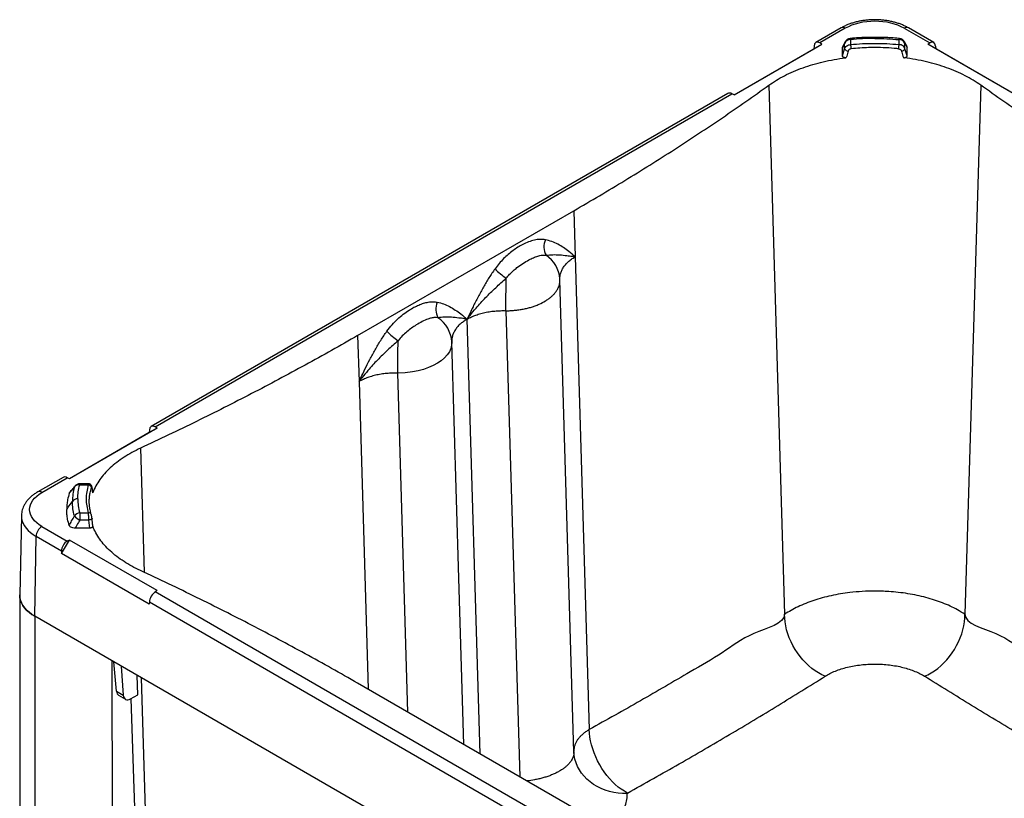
# Paper-space layout '1012-790 Hybird Padfoot' of a CAD drawing. Header units: millimetres. Extents: x 51 to 2966, y 67 to 3970.
# Tile 92 of 110: x 1310 to 2264, y 3217 to 3970. Entities that reach past the tile are written whole.
import ezdxf

# ---------------------------------------------------------------- set-up
doc = ezdxf.new("R2010")
doc.units = ezdxf.units.MM

psp = doc.layouts.new('1012-790 Hybird Padfoot')

# ---------------------------------------------------------------- linework, layer by layer
at = {"color": 7, "linetype": 'Continuous', "lineweight": 25}
for p, q in [((2105.75, 3962.5), (2081.27, 3948.37)), ((2109.75, 3962.11), (2085.13, 3947.89)), ((2166.84, 3962.11), (2191.46, 3947.89)), ((2195.32, 3948.37), (2170.84, 3962.5)), ((2002.16, 3897.68), (2087.01, 3946.66)), ((2079.31, 3942.37), (2087.01, 3946.66)), ((2087.01, 3946.66), (2085.13, 3947.89)), ((2109.1, 3942.36), (2109.1, 3947.52)), ((2114.9, 3951.15), (2114.9, 3946.35)), ((2161.69, 3951.15), (2161.69, 3946.35)), ((2167.49, 3942.36), (2167.49, 3947.52)), ((2189.58, 3946.66), (2191.46, 3947.89)), ((2274.43, 3897.68), (2189.58, 3946.66)), ((2197.28, 3942.37), (2189.58, 3946.66)), ((2002.02, 3897.75), (2079.31, 3942.37)), ((2079.47, 3944.74), (2079.31, 3942.37)), ((2106.95, 3943.45), (2107.27, 3944.61)), ((2106.95, 3935.35), (2106.95, 3943.45)), ((2106.95, 3935.35), (2109.1, 3942.36)), ((2169.64, 3935.35), (2167.49, 3942.36)), ((2169.64, 3943.45), (2169.32, 3944.61)), ((2169.64, 3935.35), (2169.64, 3943.45)), ((2197.12, 3944.74), (2197.28, 3942.37)), ((2274.57, 3897.75), (2197.28, 3942.37)), ((1995.89, 3899.08), (1437.8, 3576.9)), ((1441.66, 3576.43), (2000.03, 3898.76)), ((2002.16, 3897.68), (2000.03, 3898.76)), ((2035.77, 3907.05), (2050.99, 3395.1)), ((2240.82, 3907.05), (2225.6, 3395.1)), ((1637.64, 3664.77), (1846.99, 3785.63)), ((1846.99, 3785.63), (1848.31, 3741.09)), ((1848.31, 3741.09), (1861.91, 3283.63)), ((1637.64, 3664.77), (1638.96, 3620.24)), ((1443.54, 3575.2), (1358.69, 3526.21)), ((1435.85, 3570.9), (1443.54, 3575.2)), ((1443.54, 3575.2), (1441.66, 3576.43)), ((1435.85, 3570.9), (1358.55, 3526.28)), ((1436, 3573.27), (1435.85, 3570.9)), ((1352.42, 3527.61), (1327.94, 3513.48)), ((1331.94, 3513.08), (1356.56, 3527.3)), ((1358.69, 3526.21), (1356.56, 3527.3)), ((1377.24, 3521.42), (1368.6, 3521.42)), ((1368.6, 3520.32), (1376.91, 3520.32)), ((1358.8, 3512.85), (1358.36, 3512.1)), ((1381.15, 3512.56), (1381.19, 3513.11)), ((1312.12, 3490.53), (1310.48, 3414)), ((1368.6, 3493.31), (1368.6, 3486.33)), ((1368.6, 3493.31), (1376.91, 3493.31)), ((1331.94, 3480.13), (1356.56, 3465.91)), ((1377.53, 3486.33), (1368.6, 3486.33)), ((1378.28, 3478.51), (1377.53, 3486.33)), ((1325.12, 3393.23), (1326.28, 3470.44)), ((1350.91, 3456.23), (1326.28, 3470.44)), ((1378.28, 3478.51), (1364.25, 3478.51)), ((1350.99, 3453.82), (1358.69, 3467)), ((1358.69, 3467), (1356.56, 3465.91)), ((1443.54, 3418.02), (1358.69, 3467)), ((1350.91, 3456.23), (1350.99, 3453.82)), ((1435.85, 3404.84), (1350.99, 3453.82)), ((1310.48, 3413.64), (1310.48, 2892.37)), ((1443.54, 3418.02), (1441.66, 3416.79)), ((2000.03, 3094.45), (1441.66, 3416.79)), ((1436, 3407.1), (1435.85, 3404.84)), ((1436, 3407.1), (1994.37, 3084.76)), ((2102.94, 2944.21), (1325.12, 3393.23)), ((1399.52, 3350.29), (1325.12, 3393.23)), ((1325.12, 3393.23), (1325.12, 2871.95)), ((1399.52, 3350.29), (1401.49, 2827.87)), ((1404.14, 3320.65), (1401.75, 3349)), ((1408.72, 3344.97), (1410.78, 3316.82)), ((1424.76, 3317.23), (1424.33, 3335.96)), ((1846.99, 3207.58), (1637.64, 3328.44)), ((1417.89, 3313.4), (1424.76, 3317.23)), ((1406.23, 3316.74), (1412.82, 3312.94)), ((1847.08, 3261.65), (1847.04, 3262.47))]:
    psp.add_line(p, q, dxfattribs=at)
at = {"color": 8, "linetype": 'Continuous', "lineweight": 25}
for p, q in [((2138.3, 3953.36), (2138.3, 3952.26)), ((1781.13, 3688.88), (1794.54, 3237.86)), ((1756.14, 3260.03), (1743.64, 3680.67)), ((1686.21, 3300.4), (1676.46, 3628.45)), ((1638.96, 3620.24), (1647.81, 3322.57)), ((1427.31, 3555.79), (1430.88, 3435.74)), ((1428.06, 3333.81), (1441.32, 2902.94)), ((1404.14, 3320.65), (1410.78, 3316.82))]:
    psp.add_line(p, q, dxfattribs=at)
at = {"color": 7, "linetype": 'Continuous', "lineweight": 25, "flags": 128}
for points in [[(2166.84, 3962.11), (2163.9, 3963.64), (2160.72, 3965), (2157.32, 3966.18), (2153.74, 3967.16), (2150.01, 3967.93), (2146.17, 3968.48), (2142.25, 3968.82), (2138.3, 3968.93), (2134.34, 3968.82), (2130.42, 3968.48), (2126.58, 3967.93), (2122.85, 3967.16), (2119.27, 3966.18), (2115.87, 3965), (2112.69, 3963.64), (2109.75, 3962.11)], [(1781.13, 3688.88), (1781.14, 3692.4), (1781.16, 3696.12), (1781.2, 3699.99), (1781.25, 3703.99), (1781.31, 3708.06), (1781.38, 3712.16), (1781.46, 3716.25), (1781.55, 3720.29)], [(1847.06, 3262.12), (1840.27, 3490.57), (1833.49, 3718.71)], [(1676.46, 3628.45), (1676.47, 3631.97), (1676.49, 3635.69), (1676.52, 3639.56), (1676.57, 3643.56), (1676.63, 3647.63), (1676.7, 3651.73), (1676.78, 3655.82), (1676.87, 3659.86)], [(1728.81, 3659.07), (1728.79, 3658.66), (1728.79, 3658.66), (1728.79, 3658.66)], [(1740.38, 3269.13), (1735.59, 3430.14), (1728.81, 3658.28)], [(1331.94, 3480.13), (1329.28, 3481.82), (1326.92, 3483.66), (1324.88, 3485.62), (1323.19, 3487.69), (1321.85, 3489.84), (1320.89, 3492.06), (1320.31, 3494.32), (1320.11, 3496.61), (1320.31, 3498.89), (1320.89, 3501.15), (1321.85, 3503.37), (1323.19, 3505.52), (1324.88, 3507.59), (1326.92, 3509.55), (1329.28, 3511.39), (1331.94, 3513.08)], [(1356, 3496.61), (1357.56, 3498.82), (1360.39, 3502.81), (1361.48, 3504.36)], [(1325.12, 3393.23), (1322.18, 3395.09), (1319.52, 3397.09), (1317.18, 3399.21), (1315.16, 3401.45), (1313.49, 3403.77), (1312.18, 3406.17), (1311.24, 3408.63), (1310.67, 3411.13), (1310.48, 3413.64), (1310.48, 3414)], [(1310.48, 3414), (1310.48, 3413.64), (1310.67, 3411.13), (1311.24, 3408.63), (1312.18, 3406.17), (1313.49, 3403.77), (1315.16, 3401.45), (1317.18, 3399.21), (1319.52, 3397.09), (1322.18, 3395.09), (1325.12, 3393.23)], [(2090.24, 3335.26), (2086.97, 3336.72), (2083.73, 3338.47), (2080.52, 3340.51), (2077.39, 3342.81), (2074.34, 3345.37), (2071.4, 3348.15), (2068.59, 3351.16), (2065.94, 3354.35), (2063.45, 3357.71), (2061.15, 3361.22), (2059.05, 3364.85), (2057.17, 3368.58), (2055.52, 3372.38), (2054.11, 3376.21), (2052.95, 3380.07), (2052.06, 3383.91), (2051.43, 3387.72), (2051.07, 3391.45), (2050.99, 3395.1)], [(2186.35, 3335.26), (2189.62, 3336.72), (2192.87, 3338.47), (2196.07, 3340.51), (2199.2, 3342.81), (2202.25, 3345.37), (2205.19, 3348.15), (2208, 3351.16), (2210.65, 3354.35), (2213.14, 3357.71), (2215.44, 3361.22), (2217.54, 3364.85), (2219.42, 3368.58), (2221.07, 3372.38), (2222.48, 3376.21), (2223.64, 3380.07), (2224.53, 3383.91), (2225.16, 3387.72), (2225.52, 3391.45), (2225.6, 3395.1)], [(1433.29, 2886.6), (1428.12, 3033.27), (1420.98, 3235.87), (1418.24, 3313.59)], [(1898.82, 3222.22), (1895.84, 3223.86), (1892.88, 3225.79), (1889.95, 3228), (1887.06, 3230.47), (1884.25, 3233.18), (1881.54, 3236.11), (1878.93, 3239.25), (1876.45, 3242.56), (1874.12, 3246.03), (1871.96, 3249.63), (1869.97, 3253.34), (1868.18, 3257.13), (1866.59, 3260.98), (1865.22, 3264.85), (1864.08, 3268.71), (1863.17, 3272.55), (1862.5, 3276.34), (1862.08, 3280.04), (1861.91, 3283.63)]]:
    psp.add_lwpolyline(points, dxfattribs=at)
at = {"color": 8, "linetype": 'Continuous', "lineweight": 25, "flags": 128}
for points in [[(2109.1, 3947.52), (2109.3, 3948.35), (2109.6, 3949.06)], [(2114.9, 3951.15), (2114.77, 3951.55), (2114.65, 3951.86), (2114.52, 3952.08), (2114.41, 3952.2), (2114.33, 3952.22)], [(2161.69, 3951.15), (2161.82, 3951.55), (2161.95, 3951.86), (2162.07, 3952.08), (2162.18, 3952.2), (2162.26, 3952.22)], [(2167.49, 3947.52), (2167.29, 3948.35), (2166.99, 3949.06)], [(1728.78, 3658.28), (1728.64, 3655.46), (1727.85, 3652.27), (1726.45, 3649.15), (1724.41, 3646.12), (1721.78, 3643.21), (1718.61, 3640.49), (1714.96, 3638.01), (1710.85, 3635.75), (1706.35, 3633.77), (1701.4, 3632.04), (1696.14, 3630.63), (1690.67, 3629.56), (1683.62, 3628.73), (1676.46, 3628.45), (1676.46, 3628.45), (1676.46, 3628.45)], [(1363.96, 3519.22), (1363.77, 3518.96), (1363.48, 3518.36)], [(1368.6, 3520.32), (1368.6, 3520.82), (1368.6, 3521.17), (1368.6, 3521.37), (1368.6, 3521.42)], [(1380.47, 3517.48), (1380.52, 3517.98), (1380.51, 3518.12)], [(1312.12, 3490.48), (1312.11, 3490.19), (1312.3, 3487.75), (1312.85, 3485.34), (1313.76, 3482.96), (1315.03, 3480.64), (1316.65, 3478.39), (1318.59, 3476.23), (1320.86, 3474.17), (1323.43, 3472.24), (1326.28, 3470.44)], [(1380.52, 3487.66), (1380.52, 3487.57), (1380.42, 3487.34), (1380.19, 3487.11), (1379.83, 3486.89), (1379.36, 3486.69), (1378.8, 3486.53), (1378.18, 3486.41), (1377.53, 3486.33)], [(1898.58, 3221.9), (1894.2, 3221.88), (1889.85, 3222.18), (1885.55, 3222.81), (1881.34, 3223.75), (1877.25, 3225.01), (1873.31, 3226.57), (1869.55, 3228.41), (1866, 3230.54), (1862.69, 3232.92), (1859.64, 3235.54), (1856.88, 3238.38), (1854.43, 3241.43), (1852.3, 3244.64), (1850.52, 3248.01), (1849.09, 3251.51), (1848.03, 3255.1), (1847.35, 3258.76), (1847.08, 3261.65)]]:
    psp.add_lwpolyline(points, dxfattribs=at)
at = {"color": 8, "linetype": 'Continuous', "lineweight": 25}
for centre, radius, start, end in [((2107.42, 3958.92), 3.95, 53.76747, 114.89522), ((2169.17, 3958.92), 3.95, 65.10478, 126.23253), ((1803.44, 3717.4), 30.09, 4.42396, 56.5531), ((1329.6, 3509.9), 3.95, 53.76729, 114.89702), ((1377.36, 3490.72), 2.62, 22.25542, 99.83434)]:
    psp.add_arc(centre, radius, start, end, dxfattribs=at)
at = {"color": 7, "linetype": 'Continuous', "lineweight": 25}
for centre, radius, start, end in [((2114.57, 3945.23), 5.92, 86.79681, 157.34158), ((2114.9, 3946.25), 6, 95.46353, 152.01836), ((2098.56, 3942.19), 16.86, 0.31042, 14.26966), ((2178.03, 3942.19), 16.86, 165.73034, 179.68958), ((2162.02, 3945.23), 5.92, 22.65842, 93.20319), ((2161.69, 3946.25), 6, 27.98164, 84.53647), ((2112.58, 3943.93), 3.81, 204.31454, 270.13081), ((2164.01, 3943.93), 3.81, 269.86919, 335.68546), ((1835.62, 3750.71), 17.62, 157.20376, 207.76442), ((1816.13, 3772.77), 62.85, 223.62729, 236.61138), ((1730.94, 3690.29), 17.62, 157.20377, 207.76443), ((1698.82, 3657.03), 30.01, 3.12734, 56.5863), ((1711.46, 3712.34), 62.85, 223.62732, 236.61138), ((1367.8, 3514.72), 5.66, 81.89203, 139.94238), ((1368.6, 3515.42), 6, 90, 140.7466), ((1376.77, 3517.2), 3.12, 8.42692, 87.52745), ((1366.49, 3500.48), 6.34, 88.29444, 142.18665), ((1369.16, 3486.39), 6.94, 94.64424, 145.02528), ((1373.48, 3497.79), 12.46, 216.59412, 246.96428), ((1338.59, 3469.75), 12.33, 122.65237, 176.77049)]:
    psp.add_arc(centre, radius, start, end, dxfattribs=at)
for centre, major_axis, ratio, start_param, end_param in [((2084.77, 3941.15), (-3.25, 7.34), 0.573621, 5.559088, 7.112431), ((2191.82, 3941.15), (3.25, 7.34), 0.573621, 5.453939, 7.007282), ((2000.38, 3892.44), (-4.73, 6.49), 0.572404, 5.436906, 6.222223), ((1441.31, 3569.69), (-3.25, 7.34), 0.573621, 5.559088, 7.112431), ((1356.91, 3520.97), (-4.73, 6.49), 0.572404, 5.436906, 6.222223), ((1356.91, 3459.18), (3.99, 6.93), 0.648811, 0.784612, 2.337955), ((1441.31, 3410.46), (4.01, 6.93), 0.505952, 0.785745, 2.339088), ((1411.3, 3325.36), (5.1, 8.6), 0.589927, 2.450218, 3.14843), ((1417.95, 3321.53), (5.2, 8.55), 0.58222, 2.456695, 3.940225)]:
    psp.add_ellipse(centre, major_axis=major_axis, ratio=ratio, start_param=start_param, end_param=end_param, dxfattribs=at)
for points, knots in [([(2170.84, 3962.5), (2170.3, 3962.81), (2168.76, 3963.67), (2166.07, 3964.96), (2162.73, 3966.31), (2159.24, 3967.47), (2155.62, 3968.44), (2151.89, 3969.22), (2148.09, 3969.81), (2144.23, 3970.21), (2140.33, 3970.41), (2136.42, 3970.41), (2132.53, 3970.22), (2128.66, 3969.83), (2124.86, 3969.25), (2121.13, 3968.48), (2117.51, 3967.51), (2114, 3966.36), (2110.65, 3965.01), (2107.91, 3963.71), (2106.33, 3962.82), (2105.75, 3962.5)], [0, 0, 0, 0, 0.030103, 0.08567, 0.141143, 0.19651, 0.251739, 0.306826, 0.361789, 0.416657, 0.471464, 0.526249, 0.58105, 0.635896, 0.690826, 0.745884, 0.801107, 0.856529, 0.912177, 0.968057, 1, 1, 1, 1]), ([(2109.1, 3947.52), (2108.66, 3946.67), (2107.94, 3945.32), (2107.22, 3943.96), (2106.95, 3943.45)], [0, 0, 0, 0, 0.62213, 1, 1, 1, 1]), ([(2109.6, 3949.06), (2109.42, 3948.72), (2108.64, 3947.25), (2107.85, 3945.77), (2107.24, 3944.62)], [0, 0, 0, 0, 0.228114, 1, 1, 1, 1]), ([(2109.1, 3942.36), (2109.29, 3942.81), (2109.71, 3943.81), (2111.03, 3945.09), (2112.84, 3946.08), (2114.21, 3946.26), (2114.9, 3946.35)], [0, 0, 0, 0, 0.213094, 0.475791, 0.737934, 1, 1, 1, 1]), ([(2138.3, 3953.34), (2136.49, 3953.34), (2132.3, 3953.33), (2125.82, 3953.08), (2119.63, 3952.71), (2115.85, 3952.35), (2114.33, 3952.2)], [0, 0, 0, 0, 0.224815, 0.522893, 0.807968, 1, 1, 1, 1]), ([(2138.3, 3952.26), (2138.27, 3952.26), (2134.34, 3952.26), (2126.5, 3952.1), (2118.77, 3951.46), (2114.9, 3951.15)], [0, 0, 0, 0, 0.003247, 0.501624, 1, 1, 1, 1]), ([(2114.9, 3946.35), (2118.76, 3946.69), (2126.52, 3947.36), (2138.27, 3947.62), (2150.05, 3947.36), (2157.8, 3946.69), (2161.69, 3946.35)], [0, 0, 0, 0, 0.2490487, 0.5, 0.7490491, 1, 1, 1, 1]), ([(2162.26, 3952.21), (2161.92, 3952.25), (2159.27, 3952.52), (2154.33, 3952.88), (2147.43, 3953.22), (2142.1, 3953.35), (2139.06, 3953.35), (2138.3, 3953.35)], [0, 0, 0, 0, 0.0429501, 0.3353461, 0.6203639, 0.9051912, 1, 1, 1, 1]), ([(2138.3, 3952.26), (2138.32, 3952.26), (2142.25, 3952.26), (2150.09, 3952.1), (2157.82, 3951.46), (2161.69, 3951.15)], [0, 0, 0, 0, 0.003247, 0.501624, 1, 1, 1, 1]), ([(2167.49, 3942.36), (2167.3, 3942.81), (2166.88, 3943.81), (2165.56, 3945.09), (2163.75, 3946.08), (2162.38, 3946.26), (2161.69, 3946.35)], [0, 0, 0, 0, 0.213094, 0.475791, 0.737934, 1, 1, 1, 1]), ([(2169.35, 3944.62), (2169.28, 3944.75), (2168.49, 3946.23), (2167.71, 3947.71), (2166.99, 3949.06)], [0, 0, 0, 0, 0.087587, 1, 1, 1, 1]), ([(2167.49, 3947.52), (2167.93, 3946.67), (2168.65, 3945.32), (2169.37, 3943.96), (2169.64, 3943.45)], [0, 0, 0, 0, 0.62213, 1, 1, 1, 1]), ([(2112.59, 3940.12), (2112.08, 3938.44), (2111.44, 3936.3), (2110.79, 3934.16), (2110.65, 3933.7)], [0, 0, 0, 0, 0.782844, 1, 1, 1, 1]), ([(2115.42, 3942.29), (2115.08, 3942.22), (2114.41, 3942.1), (2113.53, 3941.55), (2112.88, 3940.86), (2112.68, 3940.35), (2112.59, 3940.12)], [0, 0, 0, 0, 0.260594, 0.522428, 0.785869, 1, 1, 1, 1]), ([(2161.17, 3942.29), (2160.68, 3942.33), (2156.66, 3942.74), (2149.05, 3943.27), (2139.88, 3943.49), (2131.46, 3943.37), (2123.81, 3943.05), (2118.22, 3942.54), (2115.42, 3942.29)], [0, 0, 0, 0, 0.032352, 0.266163, 0.499973, 0.630511, 0.815256, 1, 1, 1, 1]), ([(2161.17, 3942.29), (2161.51, 3942.22), (2162.18, 3942.1), (2163.06, 3941.55), (2163.71, 3940.86), (2163.91, 3940.35), (2164, 3940.12)], [0, 0, 0, 0, 0.260594, 0.522428, 0.785869, 1, 1, 1, 1]), ([(2164, 3940.12), (2164.51, 3938.44), (2165.15, 3936.3), (2165.8, 3934.16), (2165.94, 3933.7)], [0, 0, 0, 0, 0.782844, 1, 1, 1, 1]), ([(2035.77, 3907.05), (2038.13, 3908.66), (2042.84, 3911.87), (2050.82, 3916.29), (2059.46, 3920.37), (2068.69, 3924), (2078.31, 3927.14), (2088.36, 3929.81), (2098.85, 3931.99), (2106.4, 3933.16), (2110.36, 3933.66), (2110.65, 3933.7)], [0, 0, 0, 0, 0.1219746, 0.2439493, 0.3694682, 0.4949868, 0.6169613, 0.7389355, 0.8644533, 0.9899716, 1, 1, 1, 1]), ([(2110.65, 3933.7), (2110.29, 3933.67), (2109.58, 3933.62), (2108.54, 3933.82), (2107.69, 3934.18), (2107.13, 3934.68), (2106.95, 3935.09), (2106.95, 3935.32), (2106.95, 3935.35)], [0, 0, 0, 0, 0.1999755, 0.400131, 0.5954038, 0.7831691, 0.965618, 1, 1, 1, 1]), ([(2165.94, 3933.7), (2166.3, 3933.67), (2167.01, 3933.62), (2168.05, 3933.82), (2168.9, 3934.18), (2169.46, 3934.68), (2169.64, 3935.09), (2169.64, 3935.32), (2169.64, 3935.35)], [0, 0, 0, 0, 0.1999755, 0.400131, 0.5954038, 0.7831691, 0.965618, 1, 1, 1, 1]), ([(2240.82, 3907.05), (2238.46, 3908.66), (2233.75, 3911.87), (2225.77, 3916.29), (2217.13, 3920.37), (2207.9, 3924), (2198.28, 3927.14), (2188.24, 3929.81), (2177.74, 3931.99), (2170.19, 3933.16), (2166.23, 3933.66), (2165.94, 3933.7)], [0, 0, 0, 0, 0.1219746, 0.2439493, 0.3694682, 0.4949868, 0.6169613, 0.7389355, 0.8644533, 0.9899716, 1, 1, 1, 1]), ([(1846.99, 3785.63), (1855.29, 3790.46), (1871.9, 3800.12), (1896.38, 3814.86), (1920.54, 3829.78), (1944.33, 3844.87), (1967.75, 3860.14), (1990.8, 3875.59), (2013.52, 3891.21), (2028.36, 3901.77), (2035.77, 3907.05)], [0, 0, 0, 0, 0.12508, 0.250182, 0.375261, 0.500364, 0.625227, 0.750091, 0.875046, 1, 1, 1, 1]), ([(2429.6, 3785.63), (2421.3, 3790.46), (2404.69, 3800.12), (2380.21, 3814.86), (2356.05, 3829.78), (2332.26, 3844.87), (2308.84, 3860.14), (2285.79, 3875.59), (2263.07, 3891.21), (2248.24, 3901.77), (2240.82, 3907.05)], [0, 0, 0, 0, 0.12508, 0.250182, 0.375261, 0.500364, 0.625227, 0.750091, 0.875046, 1, 1, 1, 1]), ([(1819.38, 3757.54), (1817.65, 3757.75), (1814.25, 3758.15), (1808.73, 3757.3), (1803.13, 3755.58), (1797.76, 3753.15), (1792.73, 3750.28), (1788.05, 3747.12), (1783.44, 3743.47), (1778.94, 3739.28), (1774.61, 3734.63), (1771.96, 3731.14), (1770.64, 3729.4)], [0, 0, 0, 0, 0.11518, 0.225911, 0.337196, 0.44814, 0.539693, 0.631419, 0.722919, 0.815222, 0.9078, 1, 1, 1, 1]), ([(1848.31, 3741.09), (1848.31, 3741.1), (1846.27, 3742.84), (1842.55, 3745.89), (1837.01, 3749.97), (1831.56, 3753.26), (1825.75, 3755.97), (1821.5, 3757.02), (1819.38, 3757.54)], [0, 0, 0, 0, 0.000839, 0.237152, 0.426232, 0.615249, 0.807676, 1, 1, 1, 1]), ([(1781.55, 3720.29), (1782.61, 3721.58), (1784.75, 3724.17), (1788.26, 3727.57), (1792.59, 3731.19), (1797.72, 3734.76), (1803.06, 3737.88), (1807.84, 3740.27), (1812.1, 3741.86), (1816.23, 3742.77), (1818.76, 3742.59), (1820.03, 3742.51)], [0, 0, 0, 0, 0.089958, 0.180321, 0.270441, 0.41219, 0.554041, 0.66584, 0.777909, 0.889392, 1, 1, 1, 1]), ([(1820.03, 3742.51), (1822.21, 3742.74), (1826.57, 3743.21), (1833.07, 3742.96), (1839.34, 3742.35), (1844.25, 3741.73), (1846.89, 3741.33), (1847.78, 3741.18), (1848.12, 3741.12), (1848.25, 3741.1), (1848.3, 3741.09), (1848.31, 3741.09)], [0, 0, 0, 0, 0.249457, 0.499124, 0.748484, 0.915082, 0.96881, 0.988287, 0.99556, 0.999179, 1, 1, 1, 1]), ([(1770.64, 3729.4), (1768.66, 3726.55), (1764.69, 3720.83), (1759.26, 3711.69), (1754.15, 3702.28), (1748.96, 3691.9), (1745.52, 3684.67), (1743.65, 3680.68), (1743.64, 3680.67)], [0, 0, 0, 0, 0.188441, 0.376977, 0.569879, 0.762849, 0.999161, 1, 1, 1, 1]), ([(1743.64, 3680.67), (1743.65, 3680.68), (1743.7, 3680.74), (1743.82, 3680.91), (1744.15, 3681.36), (1745.02, 3682.52), (1747.68, 3685.98), (1753.13, 3692.59), (1761.4, 3701.59), (1771.22, 3711.25), (1778.1, 3717.28), (1781.55, 3720.29)], [0, 0, 0, 0, 0.000821, 0.004441, 0.011713, 0.03119, 0.084918, 0.251516, 0.500876, 0.750543, 1, 1, 1, 1]), ([(1833.48, 3718.71), (1833.48, 3718.84), (1833.47, 3719.13), (1833.46, 3719.46), (1833.45, 3719.66), (1833.44, 3719.71), (1833.44, 3719.72)], [0, 0, 0, 0, 0.40314, 0.862039, 0.976595, 1, 1, 1, 1]), ([(1833.47, 3719.09), (1833.47, 3719.09), (1833.44, 3719.22), (1833.46, 3719.36), (1833.48, 3719.5)], [0, 0, 0, 0, 0.000109, 1, 1, 1, 1]), ([(1665.96, 3668.98), (1667.62, 3671.14), (1670.88, 3675.39), (1676.26, 3680.83), (1681.78, 3685.53), (1687.11, 3689.27), (1692.14, 3692.22), (1696.84, 3694.47), (1701.51, 3696.17), (1706.1, 3697.23), (1710.56, 3697.66), (1713.32, 3697.29), (1714.7, 3697.11)], [0, 0, 0, 0, 0.11518, 0.225911, 0.337196, 0.44814, 0.539693, 0.631419, 0.722919, 0.815222, 0.9078, 1, 1, 1, 1]), ([(1714.7, 3697.11), (1716.78, 3696.6), (1720.95, 3695.58), (1726.73, 3692.92), (1732.22, 3689.62), (1737.84, 3685.49), (1741.59, 3682.41), (1743.63, 3680.67), (1743.64, 3680.67)], [0, 0, 0, 0, 0.1884414, 0.3769772, 0.5698794, 0.762849, 0.9991614, 1, 1, 1, 1]), ([(1743.64, 3680.67), (1743.64, 3680.67), (1744.36, 3681.08), (1746.38, 3682.18), (1749.94, 3683.8), (1754.52, 3685.47), (1759.52, 3686.86), (1764.9, 3687.93), (1770.35, 3688.64), (1775.77, 3688.89), (1779.38, 3689.06), (1781.13, 3688.88), (1781.13, 3688.88)], [0, 0, 0, 0, 0.000001, 0.073588, 0.201107, 0.328623, 0.466292, 0.6044, 0.742069, 0.871033, 0.999998, 1, 1, 1, 1]), ([(1715.35, 3682.08), (1714.33, 3682.16), (1712.28, 3682.33), (1708.99, 3681.8), (1704.96, 3680.61), (1700.12, 3678.42), (1694.84, 3675.41), (1689.83, 3672.14), (1685.27, 3668.64), (1680.84, 3664.62), (1678.19, 3661.44), (1676.87, 3659.86)], [0, 0, 0, 0, 0.089958, 0.180321, 0.270441, 0.41219, 0.554041, 0.66584, 0.777909, 0.889392, 1, 1, 1, 1]), ([(1743.64, 3680.67), (1743.63, 3680.67), (1743.58, 3680.68), (1743.45, 3680.7), (1743.11, 3680.75), (1742.21, 3680.9), (1739.58, 3681.31), (1734.67, 3681.93), (1728.39, 3682.53), (1721.9, 3682.78), (1717.53, 3682.31), (1715.35, 3682.08)], [0, 0, 0, 0, 0.0008214, 0.0044405, 0.0117126, 0.0311897, 0.0849178, 0.2515162, 0.5008764, 0.7505426, 1, 1, 1, 1]), ([(1637.64, 3664.77), (1629.27, 3659.98), (1612.53, 3650.39), (1587, 3636.26), (1561.16, 3622.31), (1535.01, 3608.58), (1508.56, 3595.06), (1481.81, 3581.75), (1454.75, 3568.64), (1436.46, 3560.07), (1427.31, 3555.79)], [0, 0, 0, 0, 0.12508, 0.250182, 0.375261, 0.500364, 0.625227, 0.750091, 0.875046, 1, 1, 1, 1]), ([(1638.96, 3620.24), (1638.97, 3620.25), (1640.84, 3624.25), (1644.25, 3631.41), (1649.37, 3641.66), (1654.44, 3651.01), (1659.9, 3660.23), (1663.94, 3666.06), (1665.96, 3668.98)], [0, 0, 0, 0, 0.000839, 0.237152, 0.426232, 0.615249, 0.807676, 1, 1, 1, 1]), ([(1676.87, 3659.86), (1673.43, 3656.85), (1666.55, 3650.82), (1656.73, 3641.16), (1648.46, 3632.16), (1643, 3625.55), (1640.35, 3622.1), (1639.48, 3620.93), (1639.15, 3620.49), (1639.02, 3620.31), (1638.97, 3620.25), (1638.96, 3620.24)], [0, 0, 0, 0, 0.249457, 0.499124, 0.748484, 0.915082, 0.96881, 0.988287, 0.99556, 0.999179, 1, 1, 1, 1]), ([(1728.79, 3658.66), (1728.79, 3658.66), (1728.84, 3658.53), (1728.81, 3658.41), (1728.78, 3658.28)], [0, 0, 0, 0, 0.000105, 1, 1, 1, 1]), ([(1676.46, 3628.45), (1676.46, 3628.45), (1674.69, 3628.59), (1671.1, 3628.48), (1665.68, 3628.21), (1660.23, 3627.5), (1654.85, 3626.43), (1649.84, 3625.04), (1645.27, 3623.37), (1641.7, 3621.76), (1639.7, 3620.65), (1638.96, 3620.24)], [0, 0, 0, 0, 0.0000018, 0.1289667, 0.2579313, 0.3955999, 0.5337082, 0.6713773, 0.7988933, 0.9264118, 1, 1, 1, 1]), ([(1427.31, 3555.79), (1424.53, 3554.43), (1418.95, 3551.71), (1411.3, 3547.1), (1404.24, 3542.11), (1397.95, 3536.79), (1392.51, 3531.23), (1387.89, 3525.44), (1384.1, 3519.37), (1382.07, 3515.02), (1381.21, 3512.73), (1381.15, 3512.56)], [0, 0, 0, 0, 0.1219746, 0.2439493, 0.3694682, 0.4949868, 0.6169613, 0.7389355, 0.8644533, 0.9899716, 1, 1, 1, 1]), ([(1358.36, 3512.1), (1359.16, 3513.09), (1360.87, 3515.18), (1362.58, 3517.26), (1363.48, 3518.36)], [0, 0, 0, 0, 0.472597, 1, 1, 1, 1]), ([(1363.96, 3519.22), (1363.59, 3518.77), (1361.87, 3516.66), (1360.14, 3514.54), (1358.78, 3512.87)], [0, 0, 0, 0, 0.209177, 1, 1, 1, 1]), ([(1363.48, 3518.36), (1362.9, 3516.05), (1361.73, 3511.4), (1361.56, 3506.71), (1361.48, 3504.36)], [0, 0, 0, 0, 0.49838, 1, 1, 1, 1]), ([(1366.68, 3506.81), (1366.68, 3506.83), (1366.68, 3509.09), (1366.96, 3513.62), (1368.05, 3518.09), (1368.6, 3520.32)], [0, 0, 0, 0, 0.003247, 0.501624, 1, 1, 1, 1]), ([(1376.91, 3520.32), (1376.33, 3518.09), (1375.16, 3513.61), (1374.72, 3506.83), (1375.16, 3500.03), (1376.32, 3495.55), (1376.91, 3493.31)], [0, 0, 0, 0, 0.2490487, 0.5, 0.7490491, 1, 1, 1, 1]), ([(1380.49, 3518.12), (1380.47, 3518.31), (1380.41, 3518.78), (1380.19, 3519.44), (1379.79, 3520.15), (1379.22, 3520.76), (1378.47, 3521.2), (1377.76, 3521.43), (1377.35, 3521.39), (1377.24, 3521.38)], [0, 0, 0, 0, 0.129438, 0.310039, 0.457151, 0.607018, 0.770221, 0.941762, 1, 1, 1, 1]), ([(1379.86, 3517.66), (1379.92, 3517.82), (1380.05, 3518.16), (1380.23, 3518.23), (1380.38, 3518), (1380.45, 3517.64), (1380.47, 3517.48)], [0, 0, 0, 0, 0.260594, 0.522428, 0.785869, 1, 1, 1, 1]), ([(1380.47, 3517.48), (1380.65, 3516.2), (1380.87, 3514.56), (1381.1, 3512.92), (1381.15, 3512.56)], [0, 0, 0, 0, 0.782844, 1, 1, 1, 1]), ([(1381.23, 3513.11), (1381.06, 3514.19), (1380.8, 3515.87), (1380.59, 3517.54), (1380.51, 3518.13)], [0, 0, 0, 0, 0.648221, 1, 1, 1, 1]), ([(1327.94, 3513.48), (1327.41, 3513.16), (1325.89, 3512.26), (1323.56, 3510.64), (1321.04, 3508.57), (1318.79, 3506.33), (1316.85, 3503.97), (1315.22, 3501.49), (1313.93, 3498.93), (1312.97, 3496.32), (1312.38, 3493.68), (1312.11, 3491.72), (1312.14, 3490.65), (1312.14, 3490.47)], [0, 0, 0, 0, 0.057831, 0.165257, 0.272688, 0.379415, 0.48482, 0.588311, 0.689488, 0.788261, 0.884856, 0.979736, 1, 1, 1, 1]), ([(1358.36, 3512.1), (1357.82, 3510.11), (1356.85, 3506.55), (1356.13, 3501.37), (1356.04, 3498.19), (1356, 3496.61)], [0, 0, 0, 0, 0.388827, 0.693975, 1, 1, 1, 1]), ([(1378.7, 3496.36), (1378.56, 3496.98), (1377.95, 3499.66), (1377.84, 3503.53), (1377.86, 3507.03), (1378.07, 3508.44), (1378.1, 3508.7)], [0, 0, 0, 0, 0.152771, 0.656322, 0.936527, 1, 1, 1, 1]), ([(1363.48, 3490.37), (1362.9, 3492.68), (1361.73, 3497.32), (1361.56, 3502.01), (1361.48, 3504.36)], [0, 0, 0, 0, 0.49838, 1, 1, 1, 1]), ([(1366.68, 3506.81), (1366.68, 3506.8), (1366.68, 3504.53), (1366.96, 3500), (1368.05, 3495.54), (1368.6, 3493.31)], [0, 0, 0, 0, 0.003247, 0.501624, 1, 1, 1, 1]), ([(1358.36, 3481.11), (1357.82, 3483.1), (1356.85, 3486.66), (1356.13, 3491.84), (1356.04, 3495.02), (1356, 3496.61)], [0, 0, 0, 0, 0.388827, 0.693975, 1, 1, 1, 1]), ([(1358.36, 3481.11), (1359.16, 3482.57), (1360.87, 3485.65), (1362.58, 3488.74), (1363.48, 3490.37)], [0, 0, 0, 0, 0.472597, 1, 1, 1, 1]), ([(1377.53, 3486.33), (1377.51, 3486.87), (1377.44, 3488.07), (1377.29, 3490.03), (1377.1, 3491.95), (1376.97, 3492.85), (1376.91, 3493.31)], [0, 0, 0, 0, 0.213094, 0.475791, 0.737934, 1, 1, 1, 1]), ([(1379.82, 3491.74), (1379.59, 3492.48), (1379.08, 3494.1), (1378.78, 3495.73), (1378.61, 3496.63)], [0, 0, 0, 0, 0.455127, 1, 1, 1, 1]), ([(1380.28, 3489.45), (1380.23, 3489.73), (1380.12, 3490.36), (1379.96, 3491.13), (1379.82, 3491.55), (1379.77, 3491.71)], [0, 0, 0, 0, 0.3213749, 0.7418777, 1, 1, 1, 1]), ([(1380.51, 3487.66), (1380.5, 3487.81), (1380.46, 3488.31), (1380.37, 3488.95), (1380.29, 3489.37), (1380.28, 3489.45)], [0, 0, 0, 0, 0.2671378, 0.8696061, 1, 1, 1, 1]), ([(1364.25, 3478.51), (1363.5, 3478.55), (1362, 3478.62), (1360.08, 3479.26), (1358.81, 3480.15), (1358.5, 3480.81), (1358.36, 3481.11)], [0, 0, 0, 0, 0.278149, 0.557678, 0.804037, 1, 1, 1, 1]), ([(1368.6, 3486.33), (1367.7, 3484.71), (1366.25, 3482.1), (1364.8, 3479.49), (1364.25, 3478.51)], [0, 0, 0, 0, 0.62213, 1, 1, 1, 1]), ([(1381.17, 3480.36), (1381.19, 3480.25), (1381.24, 3479.93), (1380.93, 3479.43), (1380.31, 3478.94), (1379.45, 3478.61), (1378.73, 3478.51), (1378.34, 3478.51), (1378.28, 3478.51)], [0, 0, 0, 0, 0.117913, 0.3386, 0.553902, 0.760928, 0.962091, 1, 1, 1, 1]), ([(1381.23, 3480.37), (1381.09, 3481.7), (1380.83, 3484.12), (1380.62, 3486.55), (1380.53, 3487.65)], [0, 0, 0, 0, 0.549731, 1, 1, 1, 1]), ([(1427.31, 3437.42), (1424.53, 3438.78), (1418.95, 3441.5), (1411.3, 3446.11), (1404.24, 3451.1), (1397.95, 3456.42), (1392.51, 3461.98), (1387.89, 3467.78), (1384.1, 3473.84), (1382.07, 3478.19), (1381.21, 3480.48), (1381.15, 3480.65)], [0, 0, 0, 0, 0.1219746, 0.2439493, 0.3694682, 0.4949868, 0.6169613, 0.7389355, 0.8644533, 0.9899716, 1, 1, 1, 1]), ([(1637.64, 3328.44), (1629.27, 3333.23), (1612.53, 3342.82), (1587, 3356.95), (1561.16, 3370.9), (1535.01, 3384.63), (1508.56, 3398.15), (1481.81, 3411.46), (1454.75, 3424.57), (1436.46, 3433.14), (1427.31, 3437.42)], [0, 0, 0, 0, 0.12508, 0.250182, 0.375261, 0.500364, 0.625227, 0.750091, 0.875046, 1, 1, 1, 1]), ([(2225.6, 3395.1), (2225.6, 3395.1), (2223, 3396.6), (2218.88, 3399.4), (2211.44, 3403.04), (2204.05, 3406.2), (2196.15, 3409), (2187.86, 3411.44), (2179.21, 3413.49), (2170.26, 3415.14), (2161.08, 3416.39), (2152.64, 3417.13), (2145.03, 3417.5), (2136.49, 3417.64), (2126.13, 3417.34), (2114.99, 3416.36), (2104.96, 3414.92), (2096.03, 3413.2), (2087.4, 3411.08), (2079.15, 3408.58), (2071.32, 3405.72), (2064, 3402.5), (2057.02, 3398.99), (2053.22, 3396.39), (2050.99, 3395.1), (2050.99, 3395.1)], [0, 0, 0, 0, 0, 0.05504, 0.102148, 0.149423, 0.196698, 0.243805, 0.290942, 0.338247, 0.385552, 0.432689, 0.466352, 0.500015, 0.560811, 0.621607, 0.668841, 0.716245, 0.763649, 0.810883, 0.858078, 0.905441, 0.952805, 1, 1, 1, 1, 1]), ([(2050.99, 3395.1), (2050.99, 3395.1), (2050.99, 3386.04), (2016.65, 3377.82), (1991.94, 3357.55), (1961.88, 3340.94), (1935.71, 3325.36), (1911.42, 3311.47), (1886.88, 3297.43), (1870.27, 3288.45), (1861.91, 3283.63), (1861.91, 3283.63)], [0, 0, 0, 0, 0, 0.166388, 0.33279, 0.499178, 0.624332, 0.749486, 0.874743, 1, 1, 1, 1, 1]), ([(2225.6, 3395.1), (2225.6, 3395.1), (2225.6, 3386.04), (2259.94, 3377.82), (2284.65, 3357.55), (2314.71, 3340.94), (2340.88, 3325.36), (2365.17, 3311.47), (2389.71, 3297.43), (2406.32, 3288.45), (2414.68, 3283.63), (2414.68, 3283.63)], [0, 0, 0, 0, 0, 0.166388, 0.33279, 0.499178, 0.624332, 0.749486, 0.874743, 1, 1, 1, 1, 1]), ([(2090.24, 3335.26), (2091.75, 3336.15), (2094.78, 3337.93), (2100.03, 3340.27), (2105.71, 3342.31), (2111.83, 3344), (2118.28, 3345.33), (2124.9, 3346.28), (2131.6, 3346.84), (2138.53, 3347.03), (2145.55, 3346.82), (2152.54, 3346.18), (2159.2, 3345.17), (2165.6, 3343.8), (2171.64, 3342.06), (2177.26, 3339.98), (2182.22, 3337.72), (2185.04, 3336.04), (2186.35, 3335.26)], [0, 0, 0, 0, 0.063003, 0.126206, 0.189208, 0.252217, 0.315427, 0.378434, 0.439217, 0.5, 0.567269, 0.630142, 0.693216, 0.75609, 0.818959, 0.882028, 0.944898, 1, 1, 1, 1]), ([(1898.82, 3222.22), (1907.25, 3226.91), (1924.11, 3236.3), (1948.96, 3250.41), (1973.47, 3264.54), (1997.59, 3278.67), (2021.33, 3292.8), (2044.68, 3306.94), (2067.69, 3321.09), (2082.72, 3330.53), (2090.24, 3335.26)], [0, 0, 0, 0, 0.125246, 0.250519, 0.375661, 0.500829, 0.62557, 0.750311, 0.875156, 1, 1, 1, 1]), ([(2377.77, 3222.22), (2369.34, 3226.91), (2352.48, 3236.3), (2327.63, 3250.41), (2303.12, 3264.54), (2279, 3278.67), (2255.26, 3292.8), (2231.91, 3306.94), (2208.9, 3321.09), (2193.87, 3330.53), (2186.35, 3335.26)], [0, 0, 0, 0, 0.125246, 0.250519, 0.375661, 0.500829, 0.62557, 0.750311, 0.875156, 1, 1, 1, 1])]:
    psp.add_open_spline(points, degree=3, knots=knots, dxfattribs=at)
at = {"color": 8, "linetype": 'Continuous', "lineweight": 25}
for points, knots in [([(1833.48, 3719.5), (1833.49, 3720.42), (1833.49, 3722.4), (1834.19, 3725.47), (1835.49, 3728.68), (1837.45, 3731.84), (1839.92, 3734.77), (1842.86, 3737.44), (1845.68, 3739.51), (1847.61, 3740.67), (1848.31, 3741.09)], [0, 0, 0, 0, 0.114345, 0.245475, 0.385454, 0.525881, 0.665861, 0.795517, 0.925177, 1, 1, 1, 1]), ([(1781.13, 3688.88), (1781.13, 3688.88), (1782.51, 3688.73), (1785.36, 3689.01), (1789.59, 3689.21), (1793.83, 3689.73), (1797.99, 3690.42), (1802.01, 3691.31), (1805.9, 3692.37), (1809.65, 3693.63), (1814.35, 3695.52), (1818.61, 3697.71), (1822.34, 3700.17), (1824.89, 3702.15), (1827.12, 3704.23), (1829.05, 3706.42), (1830.67, 3708.7), (1832.2, 3711.57), (1833.36, 3714.92), (1833.41, 3717.48), (1833.44, 3718.71)], [0, 0, 0, 0, 0.000001, 0.05133, 0.10266, 0.155478, 0.208298, 0.259801, 0.311305, 0.364313, 0.417321, 0.519063, 0.571426, 0.623789, 0.675549, 0.72731, 0.780598, 0.833887, 0.920231, 1, 1, 1, 1]), ([(1743.64, 3680.67), (1743.64, 3680.67), (1742.92, 3680.25), (1741.01, 3679.08), (1738.18, 3677.01), (1735.25, 3674.35), (1732.77, 3671.42), (1730.82, 3668.26), (1729.52, 3665.05), (1728.81, 3661.97), (1728.81, 3659.99), (1728.81, 3659.07)], [0, 0, 0, 0, 0.0000015, 0.0748236, 0.2044825, 0.3341392, 0.4741193, 0.614546, 0.7545254, 0.8856548, 1, 1, 1, 1]), ([(1377.24, 3521.36), (1377.2, 3521.35), (1377.08, 3521.31), (1376.97, 3520.67), (1376.91, 3520.32)], [0, 0, 0, 0, 0.4431519, 1, 1, 1, 1]), ([(1378.1, 3508.7), (1378.25, 3510.07), (1378.58, 3513.07), (1379.41, 3516.04), (1379.86, 3517.66)], [0, 0, 0, 0, 0.455374, 1, 1, 1, 1]), ([(1861.91, 3283.63), (1861.91, 3283.63), (1860.91, 3283.05), (1858.99, 3281.85), (1856.36, 3279.91), (1854, 3277.83), (1851.9, 3275.6), (1850.13, 3273.24), (1848.7, 3270.74), (1847.69, 3268.15), (1847.07, 3265.5), (1847.06, 3263.73), (1847.06, 3262.85)], [0, 0, 0, 0, 0.000001, 0.104243, 0.208485, 0.315792, 0.423101, 0.536155, 0.64921, 0.766217, 0.883225, 1, 1, 1, 1]), ([(1847.03, 3262.12), (1847.04, 3261.53), (1847.04, 3260.24), (1846.63, 3258.2), (1845.86, 3256.03), (1844.73, 3253.89), (1843.26, 3251.8), (1841.47, 3249.76), (1839.34, 3247.76), (1836.9, 3245.85), (1834.19, 3244.05), (1831.22, 3242.35), (1827.97, 3240.76), (1824.49, 3239.3), (1820.85, 3237.99), (1817.03, 3236.83), (1813.03, 3235.81), (1807.99, 3234.8), (1804.07, 3234.12), (1801.53, 3233.94), (1801.35, 3233.93)], [0, 0, 0, 0, 0.046903, 0.102911, 0.160544, 0.218178, 0.274119, 0.330061, 0.387632, 0.445202, 0.501117, 0.55703, 0.614574, 0.672118, 0.728013, 0.783907, 0.841436, 0.898965, 0.992895, 1, 1, 1, 1]), ([(1879.41, 3188.49), (1881.24, 3189.95), (1885.23, 3193.11), (1890.07, 3198.36), (1894.12, 3204.08), (1896.89, 3209.97), (1898.54, 3215.94), (1898.56, 3219.91), (1898.58, 3221.9)], [0, 0, 0, 0, 0.145369, 0.316627, 0.487338, 0.658045, 0.829294, 1, 1, 1, 1])]:
    psp.add_open_spline(points, degree=3, knots=knots, dxfattribs=at)
at = {"color": 7, "linetype": 'Continuous', "lineweight": 25}
psp.add_open_spline([(1898.58, 3221.9), (1898.57, 3222.02), (1898.66, 3222.13), (1898.82, 3222.22)], degree=3, dxfattribs=at)

doc.saveas('drawing.dxf')
